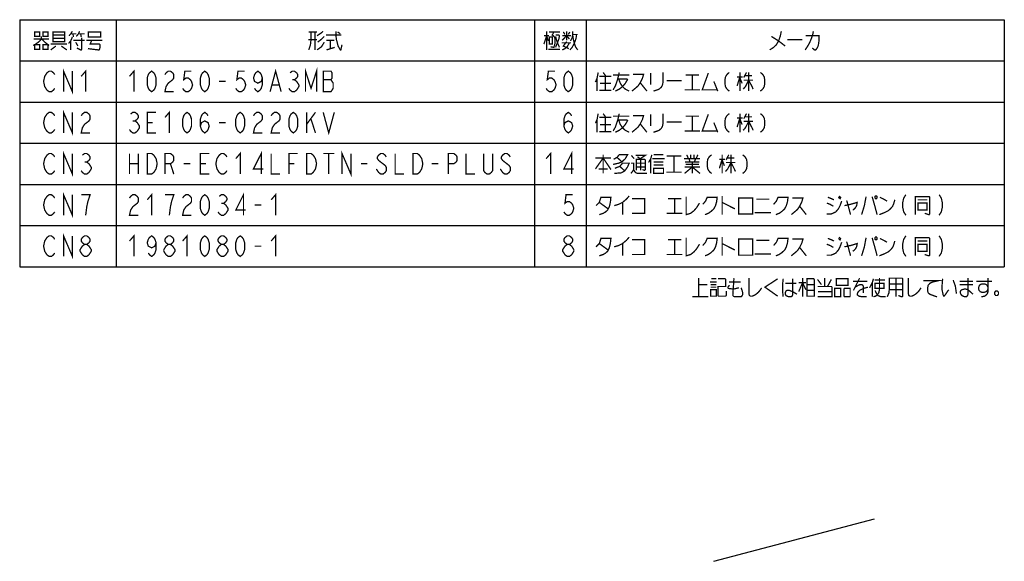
# Model space of a CAD drawing. Extents: x 70 to 816, y 33 to 540.
# Tile 2 of 21: x 234 to 540, y 33 to 202. Entities that reach past the tile are written whole.
import ezdxf

# ---------------------------------------------------------------- set-up
doc = ezdxf.new("R2010")
doc.units = 0
doc.header["$LTSCALE"] = 46.2
doc.layers.get('0').update_dxf_attribs({"linetype": 'CONTINUOUS'})
doc.layers.add('ALL_NOTE', color=7, linetype='CONTINUOUS')

msp = doc.modelspace()

# ---------------------------------------------------------------- linework, layer by layer
at = {"color": 2, "linetype": 'CONTINUOUS'}
for p, q in [((234.272, 201.714), (540.272, 201.714)), ((234.272, 201.714), (234.272, 124.914)), ((264.272, 201.714), (264.272, 124.914)), ((394.272, 201.714), (394.272, 124.914)), ((410.272, 201.714), (410.272, 124.914)), ((540.272, 201.714), (540.272, 124.914)), ((234.272, 188.914), (540.272, 188.914)), ((234.272, 176.114), (540.272, 176.114)), ((234.272, 163.314), (540.272, 163.314)), ((234.272, 150.514), (540.272, 150.514)), ((234.272, 137.714), (540.272, 137.714)), ((234.272, 124.914), (540.272, 124.914))]:
    msp.add_line(p, q, dxfattribs=at)
at = {"color": 7, "linetype": 'CONTINUOUS'}
msp.add_line((449.994, 33.337), (499.974, 46.565), dxfattribs=at)
at = {"layer": 'ALL_NOTE', "color": 2, "linetype": 'CONTINUOUS', "const_width": 0.4}
for points in [[(241.016, 196.514), (241.016, 195.714), (240.328, 194.914), (238.952, 193.914), (238.436, 193.714)], [(238.608, 195.714), (243.424, 195.714)], [(238.952, 197.914), (238.952, 196.514), (240.5, 196.514), (240.5, 197.914), (238.952, 197.914)], [(241.188, 195.714), (241.876, 194.914), (243.08, 193.914), (243.424, 193.714)], [(241.532, 197.914), (241.532, 196.514), (243.08, 196.514), (243.08, 197.914), (241.532, 197.914)], [(244.628, 197.914), (244.628, 195.114), (244.628, 194.914), (248.24, 194.914), (248.24, 197.914), (244.628, 197.914)], [(244.628, 196.914), (248.24, 196.914)], [(248.24, 195.914), (244.628, 195.914)], [(250.648, 196.314), (250.132, 195.114), (249.444, 194.314)], [(250.648, 198.114), (250.132, 197.314), (249.616, 196.714)], [(250.132, 197.314), (251.852, 197.314)], [(250.82, 197.314), (250.992, 196.314)], [(251.852, 196.514), (252.54, 197.314), (252.884, 198.114)], [(253.572, 196.114), (253.572, 192.514), (253.4, 192.314), (253.228, 192.314), (252.024, 192.914)], [(252.54, 197.314), (254.432, 197.314)], [(253.228, 197.314), (253.4, 196.314)], [(255.636, 197.714), (255.636, 196.314), (259.42, 196.314), (259.42, 197.914), (255.636, 197.914), (255.636, 197.714)], [(324.112, 197.914), (326.692, 197.914)], [(324.8, 197.914), (324.8, 195.514), (324.628, 193.914), (324.112, 192.314)], [(326.004, 197.914), (326.004, 192.314)], [(326.692, 196.714), (327.896, 197.514), (328.584, 198.114)], [(328.928, 196.514), (327.896, 195.514), (326.864, 194.714)], [(329.444, 196.914), (334.088, 196.914), (334.26, 196.914)], [(332.54, 198.114), (332.54, 196.914), (332.712, 195.514), (333.228, 193.514), (333.916, 192.314), (334.088, 192.314)], [(333.056, 197.914), (333.916, 197.314)], [(397.196, 194.114), (398.056, 196.714), (398.572, 195.114)], [(397.196, 196.714), (398.744, 196.714)], [(398.056, 198.114), (398.056, 192.314)], [(398.744, 197.914), (402.184, 197.914)], [(398.916, 196.314), (398.916, 194.114), (399.776, 194.114), (399.776, 196.314), (398.916, 196.314)], [(400.292, 197.914), (399.776, 196.914), (400.12, 196.714), (400.464, 196.314), (400.636, 195.714), (400.636, 194.314), (400.292, 193.114), (400.12, 193.114), (399.26, 193.314)], [(400.808, 196.914), (401.84, 196.914), (402.012, 196.714), (401.84, 195.714), (400.808, 193.114)], [(400.808, 196.514), (401.324, 194.714), (402.012, 193.114)], [(402.872, 195.314), (404.248, 196.714), (405.108, 195.714)], [(402.872, 196.714), (405.624, 196.714)], [(403.216, 197.914), (403.732, 197.114)], [(404.248, 198.114), (404.248, 195.314)], [(404.764, 197.114), (405.28, 197.914)], [(407.344, 197.114), (407.172, 195.914), (406.828, 194.914), (406.484, 194.114), (405.968, 193.114), (405.28, 192.314)], [(405.452, 195.114), (405.968, 196.114), (406.14, 197.114), (406.14, 198.114)], [(406.14, 197.114), (407.688, 197.114)], [(406.14, 196.914), (406.312, 195.714), (406.656, 194.314), (407, 193.314), (407.688, 192.314)], [(470.972, 198.114), (470.628, 196.514), (470.112, 195.114), (469.424, 193.914), (468.564, 193.114), (467.36, 192.314)], [(467.876, 196.514), (470.112, 195.114), (472.176, 193.514)], [(480.948, 198.114), (480.776, 197.314), (480.604, 196.714), (480.26, 195.714), (479.744, 194.514), (479.4, 193.914), (479.056, 193.314), (478.368, 192.314)], [(478.54, 196.714), (482.668, 196.714), (482.668, 195.114), (482.496, 193.914), (482.324, 193.314), (481.98, 192.714), (481.636, 192.314), (481.292, 192.314), (480.604, 192.914)], [(238.952, 193.914), (238.952, 192.514), (240.5, 192.514), (240.5, 193.914), (238.952, 193.914)], [(241.532, 193.914), (241.532, 192.514), (243.08, 192.514), (243.08, 193.914), (241.532, 193.914)], [(243.94, 194.114), (248.928, 194.114)], [(245.488, 193.514), (243.94, 192.314)], [(247.208, 193.514), (248.928, 192.314)], [(250.132, 195.114), (250.132, 192.314)], [(250.992, 195.314), (254.432, 195.314)], [(251.68, 194.714), (252.368, 193.514)], [(254.948, 195.314), (259.936, 195.314)], [(256.668, 195.314), (256.152, 194.114), (259.076, 194.114), (259.248, 193.914), (259.248, 193.114), (259.076, 192.514), (258.904, 192.314), (258.732, 192.314), (255.464, 192.714)], [(326.692, 195.514), (323.94, 195.514)], [(328.928, 194.714), (328.068, 193.314), (326.692, 192.314)], [(329.616, 195.314), (332.024, 195.314)], [(329.616, 192.314), (332.196, 193.114)], [(330.82, 195.314), (330.82, 192.714)], [(333.916, 192.314), (334.088, 192.314), (334.432, 193.914)], [(402.7, 194.514), (405.624, 194.514)], [(402.872, 192.314), (403.732, 192.714), (404.42, 193.314), (405.108, 194.514)], [(404.248, 194.914), (403.216, 193.514), (404.936, 192.714)], [(472.864, 195.514), (477.508, 195.514)], [(398.572, 192.514), (402.184, 192.514)], [(247.896, 179.314), (247.896, 185.714), (250.648, 179.314), (250.648, 185.714)], [(323.096, 179.314), (323.096, 185.714), (324.816, 180.381), (326.536, 185.714), (326.536, 179.314)], [(245.144, 180.381), (244.8, 179.847), (244.112, 179.314), (243.424, 179.314), (242.736, 179.847), (242.392, 180.381), (242.048, 180.914), (241.704, 182.514), (242.048, 184.114), (242.392, 184.647), (242.736, 185.181), (243.424, 185.714), (244.112, 185.714), (244.8, 185.181), (245.144, 184.647)], [(253.4, 184.114), (254.776, 185.714), (254.776, 179.314)], [(268.4, 184.114), (269.776, 185.714), (269.776, 179.314)], [(275.28, 179.314), (274.592, 179.847), (274.248, 180.381), (273.904, 181.447), (273.904, 183.581), (274.248, 184.647), (274.592, 185.181), (275.28, 185.714), (275.968, 185.181), (276.312, 184.647), (276.656, 183.581), (276.656, 181.447), (276.312, 180.381), (275.968, 179.847), (275.28, 179.314)], [(279.408, 184.647), (279.752, 185.181), (280.44, 185.714), (281.128, 185.714), (281.816, 185.181), (282.16, 184.647), (282.16, 183.581), (281.816, 183.047), (281.128, 182.514), (280.44, 181.981), (279.752, 180.914), (279.408, 179.314), (282.16, 179.314)], [(287.664, 185.714), (285.6, 185.714), (285.256, 183.047), (285.944, 183.581), (286.632, 183.581), (287.32, 183.047), (287.664, 182.514), (288.008, 181.447), (287.664, 180.381), (287.32, 179.847), (286.632, 179.314), (285.944, 179.314), (285.256, 179.847), (284.912, 180.381)], [(291.792, 179.314), (291.104, 179.847), (290.76, 180.381), (290.416, 181.447), (290.416, 183.581), (290.76, 184.647), (291.104, 185.181), (291.792, 185.714), (292.48, 185.181), (292.824, 184.647), (293.168, 183.581), (293.168, 181.447), (292.824, 180.381), (292.48, 179.847), (291.792, 179.314)], [(304.176, 185.714), (302.112, 185.714), (301.768, 183.047), (302.456, 183.581), (303.144, 183.581), (303.832, 183.047), (304.176, 182.514), (304.52, 181.447), (304.176, 180.381), (303.832, 179.847), (303.144, 179.314), (302.456, 179.314), (301.768, 179.847), (301.424, 180.381)], [(309.68, 183.581), (309.336, 182.514), (308.304, 181.981), (307.272, 182.514), (306.928, 183.581), (307.272, 184.647), (307.616, 185.181), (308.304, 185.714), (308.992, 185.181), (309.336, 184.647), (309.68, 183.581), (309.68, 181.447), (309.336, 180.381), (308.992, 179.847), (308.304, 179.314), (307.616, 179.847), (307.272, 180.381)], [(312.088, 179.314), (313.808, 185.714), (315.528, 179.314)], [(318.28, 185.181), (318.968, 185.714), (319.656, 185.714), (320.344, 185.181), (320.688, 184.647), (320.688, 184.114), (320.344, 183.581), (319.656, 183.047), (320.344, 182.514), (320.688, 181.981), (321.032, 181.447), (321.032, 180.914), (320.688, 180.381), (320.344, 179.847), (319.656, 179.314), (318.968, 179.314), (318.28, 179.847), (317.936, 180.381)], [(328.6, 185.714), (328.6, 179.314), (331.008, 179.314), (331.352, 179.847), (331.696, 180.381), (331.696, 181.981), (331.352, 182.514), (331.008, 183.047), (331.352, 183.581), (331.352, 185.181), (331.008, 185.714), (328.6, 185.714)], [(400.64, 185.714), (398.576, 185.714), (398.232, 183.047), (398.92, 183.581), (399.608, 183.581), (400.296, 183.047), (400.64, 182.514), (400.984, 181.447), (400.64, 180.381), (400.296, 179.847), (399.608, 179.314), (398.92, 179.314), (398.232, 179.847), (397.888, 180.381)], [(404.768, 179.314), (404.08, 179.847), (403.736, 180.381), (403.392, 181.447), (403.392, 183.581), (403.736, 184.647), (404.08, 185.181), (404.768, 185.714), (405.456, 185.181), (405.8, 184.647), (406.144, 183.581), (406.144, 181.447), (405.8, 180.381), (405.456, 179.847), (404.768, 179.314)], [(414.056, 185.314), (413.712, 183.514), (413.196, 182.314)], [(413.712, 183.514), (413.712, 179.514)], [(414.4, 184.114), (418.184, 184.114)], [(415.604, 185.314), (416.464, 184.114)], [(416.292, 184.114), (416.292, 179.714)], [(420.592, 185.314), (420.42, 184.514), (420.076, 183.114), (419.388, 181.114), (418.7, 179.914)], [(418.7, 184.514), (423.688, 184.514)], [(424.892, 184.714), (428.16, 184.714), (427.816, 183.514), (427.128, 182.114), (426.44, 181.114), (425.752, 180.514), (424.548, 179.514)], [(430.396, 185.114), (430.396, 181.514)], [(434.18, 185.314), (434.18, 182.114), (434.008, 181.314), (433.664, 180.714), (432.976, 180.114), (432.46, 179.914), (431.256, 179.514)], [(441.232, 184.514), (445.36, 184.514)], [(443.296, 184.514), (443.296, 179.914)], [(448.284, 185.114), (446.392, 179.914), (451.036, 179.914)], [(454.82, 185.314), (454.304, 184.914), (453.96, 184.514), (453.616, 183.914), (453.444, 182.914), (453.444, 181.914), (453.616, 180.914), (453.96, 180.314), (454.304, 179.914), (454.82, 179.514)], [(457.228, 183.914), (458.948, 183.914)], [(458.088, 183.914), (457.228, 181.114)], [(458.088, 185.314), (458.088, 179.514)], [(458.088, 183.714), (458.776, 181.914)], [(460.152, 185.314), (459.292, 183.714)], [(459.636, 184.314), (461.872, 184.314)], [(460.84, 185.314), (460.84, 179.514)], [(464.452, 185.314), (464.968, 184.914), (465.312, 184.514), (465.656, 183.914), (465.828, 182.914), (465.828, 181.914), (465.656, 180.914), (465.312, 180.314), (464.968, 179.914), (464.452, 179.514)], [(296.264, 182.514), (298.328, 182.514)], [(312.776, 181.447), (314.84, 181.447)], [(318.968, 183.047), (319.656, 183.047)], [(328.6, 183.047), (331.008, 183.047)], [(414.572, 181.914), (418.012, 181.914)], [(420.076, 183.314), (423, 183.314), (423.172, 183.114), (422.484, 181.914), (421.624, 180.914), (420.592, 180.114), (419.388, 179.514)], [(420.42, 183.314), (420.936, 181.914), (421.624, 180.914), (422.484, 180.114), (423.688, 179.514)], [(427.128, 182.114), (429.192, 179.514)], [(435.384, 182.714), (440.028, 182.714)], [(450.004, 182.514), (451.208, 179.514)], [(460.84, 182.914), (459.808, 180.914), (459.12, 180.114)], [(459.292, 182.914), (462.216, 182.914)], [(460.84, 182.914), (461.872, 180.914), (462.216, 180.114)], [(414.4, 179.714), (418.184, 179.714)], [(440.888, 179.914), (445.704, 179.914)], [(245.144, 167.581), (244.8, 167.047), (244.112, 166.514), (243.424, 166.514), (242.736, 167.047), (242.392, 167.581), (242.048, 168.114), (241.704, 169.714), (242.048, 171.314), (242.392, 171.847), (242.736, 172.381), (243.424, 172.914), (244.112, 172.914), (244.8, 172.381), (245.144, 171.847)], [(247.896, 166.514), (247.896, 172.914), (250.648, 166.514), (250.648, 172.914)], [(253.4, 171.847), (253.744, 172.381), (254.432, 172.914), (255.12, 172.914), (255.808, 172.381), (256.152, 171.847), (256.152, 170.781), (255.808, 170.247), (255.12, 169.714), (254.432, 169.181), (253.744, 168.114), (253.4, 166.514), (256.152, 166.514)], [(268.744, 172.381), (269.432, 172.914), (270.12, 172.914), (270.808, 172.381), (271.152, 171.847), (271.152, 171.314), (270.808, 170.781), (270.12, 170.247), (270.808, 169.714), (271.152, 169.181), (271.496, 168.647), (271.496, 168.114), (271.152, 167.581), (270.808, 167.047), (270.12, 166.514), (269.432, 166.514), (268.744, 167.047), (268.4, 167.581)], [(276.656, 166.514), (273.904, 166.514), (273.904, 172.914), (276.656, 172.914)], [(279.408, 171.314), (280.784, 172.914), (280.784, 166.514)], [(286.288, 166.514), (285.6, 167.047), (285.256, 167.581), (284.912, 168.647), (284.912, 170.781), (285.256, 171.847), (285.6, 172.381), (286.288, 172.914), (286.976, 172.381), (287.32, 171.847), (287.664, 170.781), (287.664, 168.647), (287.32, 167.581), (286.976, 167.047), (286.288, 166.514)], [(290.416, 168.647), (290.76, 169.714), (291.792, 170.247), (292.824, 169.714), (293.168, 168.647), (292.824, 167.581), (292.48, 167.047), (291.792, 166.514), (291.104, 167.047), (290.76, 167.581), (290.416, 168.647), (290.416, 170.781), (290.76, 171.847), (291.104, 172.381), (291.792, 172.914), (292.48, 172.381), (292.824, 171.847)], [(302.8, 166.514), (302.112, 167.047), (301.768, 167.581), (301.424, 168.647), (301.424, 170.781), (301.768, 171.847), (302.112, 172.381), (302.8, 172.914), (303.488, 172.381), (303.832, 171.847), (304.176, 170.781), (304.176, 168.647), (303.832, 167.581), (303.488, 167.047), (302.8, 166.514)], [(306.928, 171.847), (307.272, 172.381), (307.96, 172.914), (308.648, 172.914), (309.336, 172.381), (309.68, 171.847), (309.68, 170.781), (309.336, 170.247), (308.648, 169.714), (307.96, 169.181), (307.272, 168.114), (306.928, 166.514), (309.68, 166.514)], [(312.432, 171.847), (312.776, 172.381), (313.464, 172.914), (314.152, 172.914), (314.84, 172.381), (315.184, 171.847), (315.184, 170.781), (314.84, 170.247), (314.152, 169.714), (313.464, 169.181), (312.776, 168.114), (312.432, 166.514), (315.184, 166.514)], [(319.312, 166.514), (318.624, 167.047), (318.28, 167.581), (317.936, 168.647), (317.936, 170.781), (318.28, 171.847), (318.624, 172.381), (319.312, 172.914), (320, 172.381), (320.344, 171.847), (320.688, 170.781), (320.688, 168.647), (320.344, 167.581), (320, 167.047), (319.312, 166.514)], [(323.44, 172.914), (323.44, 166.514)], [(323.44, 169.181), (326.192, 172.914)], [(328.6, 172.914), (330.32, 166.514), (332.04, 172.914)], [(403.392, 168.647), (403.736, 169.714), (404.768, 170.247), (405.8, 169.714), (406.144, 168.647), (405.8, 167.581), (405.456, 167.047), (404.768, 166.514), (404.08, 167.047), (403.736, 167.581), (403.392, 168.647), (403.392, 170.781), (403.736, 171.847), (404.08, 172.381), (404.768, 172.914), (405.456, 172.381), (405.8, 171.847)], [(414.056, 172.514), (413.712, 170.714), (413.196, 169.514)], [(414.4, 171.314), (418.184, 171.314)], [(415.604, 172.514), (416.464, 171.314)], [(416.292, 171.314), (416.292, 166.914)], [(420.592, 172.514), (420.42, 171.714), (420.076, 170.314), (419.388, 168.314), (418.7, 167.114)], [(418.7, 171.714), (423.688, 171.714)], [(424.892, 171.914), (428.16, 171.914), (427.816, 170.714), (427.128, 169.314), (426.44, 168.314), (425.752, 167.714), (424.548, 166.714)], [(430.396, 172.314), (430.396, 168.714)], [(434.18, 172.514), (434.18, 169.314), (434.008, 168.514), (433.664, 167.914), (432.976, 167.314), (432.46, 167.114), (431.256, 166.714)], [(441.232, 171.714), (445.36, 171.714)], [(443.296, 171.714), (443.296, 167.114)], [(448.284, 172.314), (446.392, 167.114), (451.036, 167.114)], [(454.82, 172.514), (454.304, 172.114), (453.96, 171.714), (453.616, 171.114), (453.444, 170.114), (453.444, 169.114), (453.616, 168.114), (453.96, 167.514), (454.304, 167.114), (454.82, 166.714)], [(458.088, 172.514), (458.088, 166.714)], [(460.152, 172.514), (459.292, 170.914)], [(459.636, 171.514), (461.872, 171.514)], [(460.84, 172.514), (460.84, 166.714)], [(464.452, 172.514), (464.968, 172.114), (465.312, 171.714), (465.656, 171.114), (465.828, 170.114), (465.828, 169.114), (465.656, 168.114), (465.312, 167.514), (464.968, 167.114), (464.452, 166.714)], [(269.432, 170.247), (270.12, 170.247)], [(273.904, 169.714), (275.624, 169.714)], [(296.264, 169.714), (298.328, 169.714)], [(324.816, 170.781), (326.192, 166.514)], [(413.712, 170.714), (413.712, 166.714)], [(414.572, 169.114), (418.012, 169.114)], [(420.076, 170.514), (423, 170.514), (423.172, 170.314), (422.484, 169.114), (421.624, 168.114), (420.592, 167.314), (419.388, 166.714)], [(420.42, 170.514), (420.936, 169.114), (421.624, 168.114), (422.484, 167.314), (423.688, 166.714)], [(427.128, 169.314), (429.192, 166.714)], [(435.384, 169.914), (440.028, 169.914)], [(450.004, 169.714), (451.208, 166.714)], [(457.228, 171.114), (458.948, 171.114)], [(458.088, 171.114), (457.228, 168.314)], [(458.088, 170.914), (458.776, 169.114)], [(460.84, 170.114), (459.808, 168.114), (459.12, 167.314)], [(459.292, 170.114), (462.216, 170.114)], [(460.84, 170.114), (461.872, 168.114), (462.216, 167.314)], [(414.4, 166.914), (418.184, 166.914)], [(440.888, 167.114), (445.704, 167.114)], [(245.144, 154.781), (244.8, 154.247), (244.112, 153.714), (243.424, 153.714), (242.736, 154.247), (242.392, 154.781), (242.048, 155.314), (241.704, 156.914), (242.048, 158.514), (242.392, 159.047), (242.736, 159.581), (243.424, 160.114), (244.112, 160.114), (244.8, 159.581), (245.144, 159.047)], [(247.896, 153.714), (247.896, 160.114), (250.648, 153.714), (250.648, 160.114)], [(253.744, 159.581), (254.432, 160.114), (255.12, 160.114), (255.808, 159.581), (256.152, 159.047), (256.152, 158.514), (255.808, 157.981), (255.12, 157.447), (255.808, 156.914), (256.152, 156.381), (256.496, 155.847), (256.496, 155.314), (256.152, 154.781), (255.808, 154.247), (255.12, 153.714), (254.432, 153.714), (253.744, 154.247), (253.4, 154.781)], [(268.4, 160.114), (268.4, 153.714)], [(271.152, 160.114), (271.152, 153.714)], [(273.904, 160.114), (275.28, 160.114), (275.968, 159.581), (276.312, 159.047), (276.656, 158.514), (277, 156.914), (276.656, 155.314), (276.312, 154.781), (275.968, 154.247), (275.28, 153.714), (273.904, 153.714), (273.904, 160.114)], [(279.408, 153.714), (279.408, 160.114), (281.128, 160.114), (281.816, 159.581), (282.16, 159.047), (282.16, 157.981), (281.816, 157.447), (281.128, 156.914), (279.408, 156.914)], [(293.168, 153.714), (290.416, 153.714), (290.416, 160.114), (293.168, 160.114)], [(298.672, 154.781), (298.328, 154.247), (297.64, 153.714), (296.952, 153.714), (296.264, 154.247), (295.92, 154.781), (295.576, 155.314), (295.232, 156.914), (295.576, 158.514), (295.92, 159.047), (296.264, 159.581), (296.952, 160.114), (297.64, 160.114), (298.328, 159.581), (298.672, 159.047)], [(301.424, 158.514), (302.8, 160.114), (302.8, 153.714)], [(309.336, 153.714), (309.336, 160.114), (306.928, 155.314), (310.024, 155.314)], [(312.432, 160.114), (312.432, 153.714), (315.184, 153.714)], [(317.936, 153.714), (317.936, 160.114), (320.688, 160.114)], [(323.44, 160.114), (324.816, 160.114), (325.504, 159.581), (325.848, 159.047), (326.192, 158.514), (326.536, 156.914), (326.192, 155.314), (325.848, 154.781), (325.504, 154.247), (324.816, 153.714), (323.44, 153.714), (323.44, 160.114)], [(328.6, 160.114), (332.04, 160.114)], [(330.32, 160.114), (330.32, 153.714)], [(334.448, 153.714), (334.448, 160.114), (337.2, 153.714), (337.2, 160.114)], [(348.208, 159.047), (347.864, 159.581), (347.176, 160.114), (346.488, 160.114), (345.8, 159.581), (345.456, 159.047), (345.456, 158.514), (345.8, 157.981), (346.488, 157.447), (347.176, 156.914), (347.864, 156.381), (348.208, 155.847), (348.208, 154.781), (347.864, 154.247), (347.176, 153.714), (346.488, 153.714), (345.8, 154.247), (345.456, 154.781), (345.112, 155.314)], [(350.96, 160.114), (350.96, 153.714), (353.712, 153.714)], [(356.464, 160.114), (357.84, 160.114), (358.528, 159.581), (358.872, 159.047), (359.216, 158.514), (359.56, 156.914), (359.216, 155.314), (358.872, 154.781), (358.528, 154.247), (357.84, 153.714), (356.464, 153.714), (356.464, 160.114)], [(367.472, 153.714), (367.472, 160.114), (369.192, 160.114), (369.88, 159.581), (370.224, 159.047), (370.224, 157.981), (369.88, 157.447), (369.192, 156.914), (367.472, 156.914)], [(372.976, 160.114), (372.976, 153.714), (375.728, 153.714)], [(381.232, 160.114), (381.232, 154.781), (380.888, 154.247), (380.2, 153.714), (379.512, 153.714), (378.824, 154.247), (378.48, 154.781), (378.48, 160.114)], [(386.736, 159.047), (386.392, 159.581), (385.704, 160.114), (385.016, 160.114), (384.328, 159.581), (383.984, 159.047), (383.984, 158.514), (384.328, 157.981), (385.016, 157.447), (385.704, 156.914), (386.392, 156.381), (386.736, 155.847), (386.736, 154.781), (386.392, 154.247), (385.704, 153.714), (385.016, 153.714), (384.328, 154.247), (383.984, 154.781), (383.64, 155.314)], [(397.888, 158.514), (399.264, 160.114), (399.264, 153.714)], [(405.8, 153.714), (405.8, 160.114), (403.392, 155.314), (406.488, 155.314)], [(415.604, 159.714), (415.604, 153.914)], [(418.872, 158.314), (419.904, 158.914), (420.592, 159.714), (423.172, 159.714), (422.484, 158.514), (421.452, 157.514), (420.42, 157.114), (418.7, 156.714)], [(424.376, 159.514), (425.236, 158.514)], [(425.752, 159.514), (428.676, 159.514), (427.128, 158.514)], [(426.268, 159.114), (427.3, 158.314)], [(430.74, 159.714), (430.396, 158.514), (429.708, 157.314)], [(431.256, 159.714), (434.352, 159.714)], [(435.384, 159.314), (439.856, 159.314)], [(437.62, 159.314), (437.62, 154.314)], [(441.576, 159.714), (442.092, 158.514)], [(442.78, 159.714), (442.78, 158.514)], [(443.812, 159.714), (443.812, 158.514)], [(445.016, 159.714), (444.5, 158.514)], [(449.316, 159.714), (448.8, 159.314), (448.456, 158.914), (448.112, 158.314), (447.94, 157.314), (447.94, 156.314), (448.112, 155.314), (448.456, 154.714), (448.8, 154.314), (449.316, 153.914)], [(452.584, 159.714), (452.584, 153.914)], [(454.648, 159.714), (453.788, 158.114)], [(455.336, 159.714), (455.336, 153.914)], [(458.948, 159.714), (459.464, 159.314), (459.808, 158.914), (460.152, 158.314), (460.324, 157.314), (460.324, 156.314), (460.152, 155.314), (459.808, 154.714), (459.464, 154.314), (458.948, 153.914)], [(254.432, 157.447), (255.12, 157.447)], [(268.4, 156.914), (271.152, 156.914)], [(281.128, 156.914), (282.16, 153.714)], [(285.256, 156.914), (287.32, 156.914)], [(290.416, 156.914), (292.136, 156.914)], [(317.936, 156.914), (319.656, 156.914)], [(340.296, 156.914), (342.36, 156.914)], [(362.312, 156.914), (364.376, 156.914)], [(413.196, 155.314), (415.604, 158.714), (418.012, 155.114)], [(413.196, 158.714), (418.012, 158.714)], [(419.216, 155.514), (420.764, 156.114), (421.624, 157.114), (423.688, 157.114), (423.172, 155.914), (422.312, 154.714), (421.28, 154.114), (419.044, 153.914)], [(419.904, 158.914), (421.452, 157.514)], [(420.764, 156.114), (422.312, 154.714)], [(424.204, 157.114), (425.064, 157.114), (425.064, 155.114), (424.72, 154.514), (424.204, 153.914)], [(425.924, 154.914), (425.924, 158.314), (428.504, 158.314), (428.676, 158.114), (428.676, 155.114), (428.504, 154.914), (428.332, 154.914), (427.816, 155.114)], [(425.924, 157.114), (428.676, 157.114)], [(425.924, 155.914), (428.676, 155.914)], [(427.3, 158.314), (427.3, 154.914)], [(430.396, 158.514), (430.396, 153.914)], [(430.912, 158.514), (434.696, 158.514)], [(431.256, 157.514), (434.18, 157.514), (434.352, 157.514)], [(431.256, 156.514), (434.352, 156.514)], [(440.716, 158.514), (445.704, 158.514)], [(440.888, 153.914), (443.296, 155.914), (445.704, 153.914)], [(440.888, 155.914), (445.704, 155.914)], [(441.06, 157.514), (445.188, 157.514), (445.36, 157.514)], [(441.232, 156.714), (445.36, 156.714)], [(442.264, 158.514), (442.608, 157.514)], [(443.296, 157.514), (443.296, 153.914)], [(444.328, 158.514), (443.984, 157.514)], [(445.36, 157.514), (445.532, 157.514)], [(451.724, 158.314), (453.444, 158.314)], [(452.584, 158.314), (451.724, 155.514)], [(452.584, 158.114), (453.272, 156.314)], [(455.336, 157.314), (454.304, 155.314), (453.616, 154.514)], [(453.788, 157.314), (456.712, 157.314)], [(454.132, 158.714), (456.368, 158.714)], [(455.336, 157.314), (456.368, 155.314), (456.712, 154.514)], [(414.228, 155.314), (416.808, 155.314), (416.98, 155.314)], [(425.064, 155.114), (425.408, 154.514), (425.752, 154.114), (426.44, 153.914), (429.192, 153.914)], [(431.256, 155.514), (431.256, 153.914), (434.352, 153.914), (434.352, 155.514), (431.256, 155.514)], [(435.212, 154.314), (440.028, 154.314)], [(245.144, 141.981), (244.8, 141.447), (244.112, 140.914), (243.424, 140.914), (242.736, 141.447), (242.392, 141.981), (242.048, 142.514), (241.704, 144.114), (242.048, 145.714), (242.392, 146.247), (242.736, 146.781), (243.424, 147.314), (244.112, 147.314), (244.8, 146.781), (245.144, 146.247)], [(247.896, 140.914), (247.896, 147.314), (250.648, 140.914), (250.648, 147.314)], [(254.776, 140.914), (255.12, 143.581), (255.464, 145.181), (255.808, 146.247), (256.152, 147.314), (253.4, 147.314)], [(268.4, 146.247), (268.744, 146.781), (269.432, 147.314), (270.12, 147.314), (270.808, 146.781), (271.152, 146.247), (271.152, 145.181), (270.808, 144.647), (270.12, 144.114), (269.432, 143.581), (268.744, 142.514), (268.4, 140.914), (271.152, 140.914)], [(273.904, 145.714), (275.28, 147.314), (275.28, 140.914)], [(280.784, 140.914), (281.128, 143.581), (281.472, 145.181), (281.816, 146.247), (282.16, 147.314), (279.408, 147.314)], [(284.912, 146.247), (285.256, 146.781), (285.944, 147.314), (286.632, 147.314), (287.32, 146.781), (287.664, 146.247), (287.664, 145.181), (287.32, 144.647), (286.632, 144.114), (285.944, 143.581), (285.256, 142.514), (284.912, 140.914), (287.664, 140.914)], [(291.792, 140.914), (291.104, 141.447), (290.76, 141.981), (290.416, 143.047), (290.416, 145.181), (290.76, 146.247), (291.104, 146.781), (291.792, 147.314), (292.48, 146.781), (292.824, 146.247), (293.168, 145.181), (293.168, 143.047), (292.824, 141.981), (292.48, 141.447), (291.792, 140.914)], [(296.264, 146.781), (296.952, 147.314), (297.64, 147.314), (298.328, 146.781), (298.672, 146.247), (298.672, 145.714), (298.328, 145.181), (297.64, 144.647), (298.328, 144.114), (298.672, 143.581), (299.016, 143.047), (299.016, 142.514), (298.672, 141.981), (298.328, 141.447), (297.64, 140.914), (296.952, 140.914), (296.264, 141.447), (295.92, 141.981)], [(303.832, 140.914), (303.832, 147.314), (301.424, 142.514), (304.52, 142.514)], [(312.432, 145.714), (313.808, 147.314), (313.808, 140.914)], [(406.144, 147.314), (404.08, 147.314), (403.736, 144.647), (404.424, 145.181), (405.112, 145.181), (405.8, 144.647), (406.144, 144.114), (406.488, 143.047), (406.144, 141.981), (405.8, 141.447), (405.112, 140.914), (404.424, 140.914), (403.736, 141.447), (403.392, 141.981)], [(419.044, 143.914), (420.42, 144.314), (421.624, 144.914), (422.828, 145.914), (423.688, 146.914)], [(441.404, 146.714), (441.404, 141.114), (442.78, 141.514), (443.812, 142.314), (444.672, 143.314), (445.532, 144.714)], [(452.584, 146.914), (452.584, 141.114)], [(488.876, 146.914), (489.564, 146.314)], [(497.304, 146.714), (496.788, 143.914), (495.928, 141.114)], [(499.196, 146.714), (499.884, 144.314), (500.744, 141.114)], [(500.228, 146.914), (500.056, 146.714), (500.056, 146.314), (500.228, 146.114), (500.572, 146.114), (500.744, 146.314), (500.744, 146.714), (500.572, 146.914), (500.228, 146.914)], [(509.688, 147.314), (509, 146.247), (508.656, 144.647), (508.656, 143.581), (509, 141.981), (509.688, 140.914)], [(512.612, 141.114), (512.612, 146.714), (516.912, 146.714), (517.084, 146.514), (517.084, 141.314), (516.912, 141.114), (516.74, 141.114), (515.536, 141.514)], [(520.008, 147.314), (520.696, 146.247), (521.04, 144.647), (521.04, 143.581), (520.696, 141.981), (520.008, 140.914)], [(296.952, 144.647), (297.64, 144.647)], [(307.272, 144.114), (309.336, 144.114)], [(413.368, 143.914), (414.4, 144.914), (414.916, 146.514), (418.012, 146.514), (417.84, 144.914), (417.496, 143.514), (416.98, 142.514), (416.292, 141.914), (415.604, 141.514), (414.4, 141.114)], [(414.4, 144.914), (417.152, 142.914)], [(421.624, 144.914), (421.624, 141.114)], [(424.548, 146.114), (428.504, 146.114), (428.504, 141.514), (424.548, 141.514)], [(435.728, 146.114), (439.856, 146.114)], [(437.792, 146.114), (437.792, 141.514)], [(446.564, 144.314), (447.424, 145.314), (447.94, 146.514), (451.036, 146.514), (450.864, 145.114), (450.52, 143.914), (450.004, 142.914), (449.144, 142.114), (448.284, 141.514), (447.252, 141.114)], [(452.584, 144.914), (456.54, 142.914)], [(457.744, 146.314), (457.744, 141.314), (462.044, 141.314), (462.044, 146.314), (457.744, 146.314)], [(463.248, 145.914), (467.204, 145.914)], [(468.58, 144.314), (469.44, 145.314), (469.956, 146.514), (473.052, 146.514), (472.88, 145.114), (472.536, 143.914), (472.02, 142.914), (471.16, 142.114), (470.3, 141.514), (469.268, 141.114)], [(474.428, 146.314), (477.696, 146.314), (477.352, 145.114), (476.664, 143.714), (475.976, 142.714), (475.288, 142.114), (474.084, 141.114)], [(476.664, 143.714), (478.728, 141.114)], [(485.092, 141.314), (486.468, 141.314), (487.844, 141.914), (488.704, 142.914), (489.22, 143.914), (489.736, 145.314)], [(485.092, 144.714), (486.124, 144.314), (487.156, 143.714)], [(485.436, 146.514), (486.468, 146.114), (487.328, 145.714)], [(488.704, 146.514), (489.392, 145.914)], [(490.596, 143.914), (492.488, 144.314), (494.552, 144.914), (494.38, 143.914), (494.036, 143.314), (493.692, 142.914), (493.176, 142.514)], [(491.284, 145.514), (491.628, 144.314)], [(491.628, 144.314), (492.488, 141.114)], [(501.432, 141.114), (502.98, 141.714), (504.184, 142.314), (504.872, 142.914), (505.56, 143.714), (505.904, 144.514), (506.248, 145.714)], [(501.604, 146.514), (502.808, 145.914), (503.84, 145.314)], [(513.3, 145.714), (516.396, 145.714)], [(513.472, 144.714), (513.472, 142.514), (516.224, 142.514), (516.224, 144.714), (513.472, 144.714)], [(435.384, 141.514), (440.2, 141.514)], [(462.732, 141.714), (467.72, 141.714)], [(245.144, 129.181), (244.8, 128.647), (244.112, 128.114), (243.424, 128.114), (242.736, 128.647), (242.392, 129.181), (242.048, 129.714), (241.704, 131.314), (242.048, 132.914), (242.392, 133.447), (242.736, 133.981), (243.424, 134.514), (244.112, 134.514), (244.8, 133.981), (245.144, 133.447)], [(247.896, 128.114), (247.896, 134.514), (250.648, 128.114), (250.648, 134.514)], [(254.432, 131.847), (253.744, 132.381), (253.4, 132.914), (253.4, 133.447), (253.744, 133.981), (254.432, 134.514), (255.12, 134.514), (255.808, 133.981), (256.152, 133.447), (256.152, 132.914), (255.808, 132.381), (255.12, 131.847)], [(268.4, 132.914), (269.776, 134.514), (269.776, 128.114)], [(276.656, 132.381), (276.312, 131.314), (275.28, 130.781), (274.248, 131.314), (273.904, 132.381), (274.248, 133.447), (274.592, 133.981), (275.28, 134.514), (275.968, 133.981), (276.312, 133.447), (276.656, 132.381), (276.656, 130.247), (276.312, 129.181), (275.968, 128.647), (275.28, 128.114), (274.592, 128.647), (274.248, 129.181)], [(280.44, 131.847), (279.752, 132.381), (279.408, 132.914), (279.408, 133.447), (279.752, 133.981), (280.44, 134.514), (281.128, 134.514), (281.816, 133.981), (282.16, 133.447), (282.16, 132.914), (281.816, 132.381), (281.128, 131.847)], [(284.912, 132.914), (286.288, 134.514), (286.288, 128.114)], [(291.792, 128.114), (291.104, 128.647), (290.76, 129.181), (290.416, 130.247), (290.416, 132.381), (290.76, 133.447), (291.104, 133.981), (291.792, 134.514), (292.48, 133.981), (292.824, 133.447), (293.168, 132.381), (293.168, 130.247), (292.824, 129.181), (292.48, 128.647), (291.792, 128.114)], [(296.952, 131.847), (296.264, 132.381), (295.92, 132.914), (295.92, 133.447), (296.264, 133.981), (296.952, 134.514), (297.64, 134.514), (298.328, 133.981), (298.672, 133.447), (298.672, 132.914), (298.328, 132.381), (297.64, 131.847)], [(302.8, 128.114), (302.112, 128.647), (301.768, 129.181), (301.424, 130.247), (301.424, 132.381), (301.768, 133.447), (302.112, 133.981), (302.8, 134.514), (303.488, 133.981), (303.832, 133.447), (304.176, 132.381), (304.176, 130.247), (303.832, 129.181), (303.488, 128.647), (302.8, 128.114)], [(312.432, 132.914), (313.808, 134.514), (313.808, 128.114)], [(404.424, 131.847), (403.736, 132.381), (403.392, 132.914), (403.392, 133.447), (403.736, 133.981), (404.424, 134.514), (405.112, 134.514), (405.8, 133.981), (406.144, 133.447), (406.144, 132.914), (405.8, 132.381), (405.112, 131.847)], [(509.688, 134.514), (509, 133.447), (508.656, 131.847), (508.656, 130.781), (509, 129.181), (509.688, 128.114)], [(520.008, 134.514), (520.696, 133.447), (521.04, 131.847), (521.04, 130.781), (520.696, 129.181), (520.008, 128.114)], [(254.432, 128.114), (253.744, 128.647), (253.4, 129.181), (253.056, 129.714), (253.056, 130.247), (253.4, 130.781), (253.744, 131.314), (254.432, 131.847), (255.12, 131.847), (255.808, 131.314), (256.152, 130.781), (256.496, 130.247), (256.496, 129.714), (256.152, 129.181), (255.808, 128.647), (255.12, 128.114), (254.432, 128.114)], [(280.44, 128.114), (279.752, 128.647), (279.408, 129.181), (279.064, 129.714), (279.064, 130.247), (279.408, 130.781), (279.752, 131.314), (280.44, 131.847), (281.128, 131.847), (281.816, 131.314), (282.16, 130.781), (282.504, 130.247), (282.504, 129.714), (282.16, 129.181), (281.816, 128.647), (281.128, 128.114), (280.44, 128.114)], [(296.952, 128.114), (296.264, 128.647), (295.92, 129.181), (295.576, 129.714), (295.576, 130.247), (295.92, 130.781), (296.264, 131.314), (296.952, 131.847), (297.64, 131.847), (298.328, 131.314), (298.672, 130.781), (299.016, 130.247), (299.016, 129.714), (298.672, 129.181), (298.328, 128.647), (297.64, 128.114), (296.952, 128.114)], [(404.424, 128.114), (403.736, 128.647), (403.392, 129.181), (403.048, 129.714), (403.048, 130.247), (403.392, 130.781), (403.736, 131.314), (404.424, 131.847), (405.112, 131.847), (405.8, 131.314), (406.144, 130.781), (406.488, 130.247), (406.488, 129.714), (406.144, 129.181), (405.8, 128.647), (405.112, 128.114), (404.424, 128.114)], [(413.368, 131.114), (414.4, 132.114), (414.916, 133.714), (418.012, 133.714), (417.84, 132.114), (417.496, 130.714), (416.98, 129.714), (416.292, 129.114), (415.604, 128.714), (414.4, 128.314)], [(414.4, 132.114), (417.152, 130.114)], [(419.044, 131.114), (420.42, 131.514), (421.624, 132.114), (422.828, 133.114), (423.688, 134.114)], [(421.624, 132.114), (421.624, 128.314)], [(424.548, 133.314), (428.504, 133.314), (428.504, 128.714), (424.548, 128.714)], [(435.728, 133.314), (439.856, 133.314)], [(437.792, 133.314), (437.792, 128.714)], [(441.404, 133.914), (441.404, 128.314), (442.78, 128.714), (443.812, 129.514), (444.672, 130.514), (445.532, 131.914)], [(446.564, 131.514), (447.424, 132.514), (447.94, 133.714), (451.036, 133.714), (450.864, 132.314), (450.52, 131.114), (450.004, 130.114), (449.144, 129.314), (448.284, 128.714), (447.252, 128.314)], [(452.584, 134.114), (452.584, 128.314)], [(452.584, 132.114), (456.54, 130.114)], [(457.744, 133.514), (457.744, 128.514), (462.044, 128.514), (462.044, 133.514), (457.744, 133.514)], [(463.248, 133.114), (467.204, 133.114)], [(468.58, 131.514), (469.44, 132.514), (469.956, 133.714), (473.052, 133.714), (472.88, 132.314), (472.536, 131.114), (472.02, 130.114), (471.16, 129.314), (470.3, 128.714), (469.268, 128.314)], [(474.428, 133.514), (477.696, 133.514), (477.352, 132.314), (476.664, 130.914), (475.976, 129.914), (475.288, 129.314), (474.084, 128.314)], [(485.092, 128.514), (486.468, 128.514), (487.844, 129.114), (488.704, 130.114), (489.22, 131.114), (489.736, 132.514)], [(485.092, 131.914), (486.124, 131.514), (487.156, 130.914)], [(485.436, 133.714), (486.468, 133.314), (487.328, 132.914)], [(488.704, 133.714), (489.392, 133.114)], [(488.876, 134.114), (489.564, 133.514)], [(490.596, 131.114), (492.488, 131.514), (494.552, 132.114), (494.38, 131.114), (494.036, 130.514), (493.692, 130.114), (493.176, 129.714)], [(491.284, 132.714), (491.628, 131.514)], [(491.628, 131.514), (492.488, 128.314)], [(497.304, 133.914), (496.788, 131.114), (495.928, 128.314)], [(499.196, 133.914), (499.884, 131.514), (500.744, 128.314)], [(500.228, 134.114), (500.056, 133.914), (500.056, 133.514), (500.228, 133.314), (500.572, 133.314), (500.744, 133.514), (500.744, 133.914), (500.572, 134.114), (500.228, 134.114)], [(501.432, 128.314), (502.98, 128.914), (504.184, 129.514), (504.872, 130.114), (505.56, 130.914), (505.904, 131.714), (506.248, 132.914)], [(501.604, 133.714), (502.808, 133.114), (503.84, 132.514)], [(512.612, 128.314), (512.612, 133.914), (516.912, 133.914), (517.084, 133.714), (517.084, 128.514), (516.912, 128.314), (516.74, 128.314), (515.536, 128.714)], [(513.3, 132.914), (516.396, 132.914)], [(513.472, 131.914), (513.472, 129.714), (516.224, 129.714), (516.224, 131.914), (513.472, 131.914)], [(307.272, 131.314), (309.336, 131.314)], [(435.384, 128.714), (440.2, 128.714)], [(462.732, 128.914), (467.72, 128.914)], [(476.664, 130.914), (478.728, 128.314)], [(445.242, 115.564), (445.242, 121.364)], [(445.242, 119.364), (447.994, 119.364)], [(448.854, 120.164), (450.918, 120.164)], [(449.026, 119.364), (450.746, 119.364)], [(449.198, 121.164), (450.746, 121.164)], [(451.262, 121.164), (453.498, 121.164), (453.67, 120.964), (453.67, 118.764), (451.262, 118.764), (451.262, 115.964), (451.434, 115.764), (453.67, 115.764), (453.842, 115.964), (453.842, 117.364)], [(454.874, 119.164), (454.53, 118.764), (454.358, 118.564), (454.358, 118.364), (454.53, 118.164), (456.078, 117.964), (457.798, 118.364)], [(454.702, 120.164), (458.314, 120.164)], [(456.25, 121.364), (455.906, 116.164), (455.906, 115.964), (456.078, 115.764), (456.422, 115.564), (458.486, 115.564), (458.83, 115.964), (459.002, 116.364), (459.002, 116.764), (458.83, 117.364), (458.486, 118.364)], [(460.894, 121.364), (460.894, 116.564), (461.066, 115.964), (461.41, 115.764), (461.926, 115.764), (462.442, 115.964), (463.13, 116.364), (463.818, 116.964), (464.334, 117.564), (464.85, 118.364)], [(469.838, 121.164), (465.882, 118.564), (469.838, 115.764)], [(471.558, 121.164), (471.386, 119.564), (471.386, 117.164), (471.558, 115.564)], [(474.482, 121.164), (474.482, 116.164), (474.31, 115.764), (473.966, 115.564), (473.278, 115.564), (472.762, 115.764), (472.418, 115.964), (472.246, 116.364), (472.246, 116.964), (472.418, 117.364), (472.762, 117.564), (473.45, 117.564), (473.966, 117.364), (474.482, 117.164), (475.858, 116.364)], [(472.246, 119.764), (475.686, 119.764)], [(476.374, 117.164), (477.578, 119.964), (478.61, 117.764)], [(476.374, 119.964), (478.61, 119.964)], [(477.578, 121.364), (477.578, 115.564)], [(478.954, 121.164), (478.954, 115.764), (481.19, 115.764), (481.19, 120.964), (481.018, 121.164), (478.954, 121.164)], [(478.954, 119.364), (481.19, 119.364)], [(482.222, 120.964), (483.426, 119.364)], [(484.458, 118.764), (484.458, 121.364)], [(485.318, 118.764), (486.522, 120.964)], [(488.07, 121.164), (488.07, 119.164), (491.682, 119.164), (491.682, 121.164), (488.07, 121.164)], [(493.23, 120.364), (497.702, 120.364)], [(495.294, 121.364), (493.402, 117.564)], [(493.918, 118.564), (494.95, 119.164), (495.466, 119.364), (495.982, 119.364), (496.326, 119.164), (496.498, 118.564), (496.498, 116.764)], [(499.594, 121.164), (499.25, 119.964), (498.39, 118.364)], [(499.25, 119.964), (499.25, 115.564)], [(501.486, 121.364), (501.486, 117.964), (501.314, 116.964), (500.97, 116.364), (500.282, 115.764), (499.594, 115.564)], [(499.938, 120.764), (503.206, 120.764)], [(500.11, 119.764), (502.862, 119.764), (502.862, 118.164), (500.11, 118.164), (500.11, 119.764)], [(503.894, 115.564), (504.41, 116.764), (504.582, 118.364), (504.582, 121.364), (508.538, 121.364), (508.71, 121.164), (508.71, 115.764), (508.538, 115.564), (508.366, 115.564), (507.334, 115.964)], [(504.582, 119.564), (508.71, 119.564)], [(506.646, 121.364), (506.646, 115.564)], [(510.43, 121.364), (510.43, 116.564), (510.602, 115.964), (510.946, 115.764), (511.462, 115.764), (511.978, 115.964), (512.666, 116.364), (513.354, 116.964), (513.87, 117.564), (514.386, 118.364)], [(515.074, 120.564), (519.718, 120.564), (517.998, 120.164), (517.138, 119.764), (516.622, 119.164), (516.45, 118.364), (516.45, 117.364), (516.622, 116.764), (517.138, 116.364), (518.17, 115.964), (519.374, 115.564)], [(521.094, 121.164), (520.922, 118.964), (520.922, 117.764), (521.266, 116.164), (521.438, 115.764), (521.61, 115.764), (522.986, 117.764)], [(524.362, 120.764), (525.05, 118.964), (525.394, 116.564)], [(526.426, 120.364), (530.554, 120.364)], [(526.426, 119.364), (530.554, 119.364)], [(529.006, 121.364), (529.006, 116.364), (528.834, 115.964), (528.49, 115.564), (527.974, 115.564), (527.458, 115.764), (527.114, 115.964), (526.77, 116.364), (526.598, 116.764), (526.598, 117.164), (526.77, 117.564), (527.114, 117.764), (527.802, 117.964), (528.318, 117.964), (529.006, 117.764), (530.554, 116.364)], [(531.586, 120.364), (536.402, 120.364)], [(535.198, 117.964), (535.026, 117.564), (534.682, 117.164), (533.994, 116.964), (533.306, 116.964), (532.79, 117.164), (532.446, 117.564), (532.274, 117.964), (532.274, 118.364), (532.446, 118.964), (532.79, 119.364), (533.306, 119.564), (534.166, 119.564), (534.682, 119.364), (535.026, 118.964), (535.198, 118.564)], [(535.198, 121.364), (535.198, 117.164), (535.026, 116.564), (534.682, 116.164), (534.166, 115.764), (533.134, 115.564)], [(449.026, 118.564), (450.746, 118.564)], [(449.026, 115.764), (450.746, 115.764), (450.746, 117.764), (449.026, 117.764), (449.026, 115.764)], [(478.954, 117.564), (481.19, 117.564)], [(482.222, 118.764), (486.694, 118.764)], [(486.694, 118.764), (486.694, 115.564), (482.222, 115.564)], [(482.394, 117.164), (486.694, 117.164)], [(487.554, 118.164), (487.554, 115.564), (489.446, 115.564), (489.446, 118.164), (487.554, 118.164)], [(490.478, 118.164), (490.478, 115.564)], [(492.37, 115.564), (492.37, 118.164), (490.478, 118.164)], [(497.874, 118.564), (496.498, 118.164), (495.294, 117.564), (494.778, 116.964), (494.606, 116.564), (494.606, 116.164), (495.122, 115.764), (496.154, 115.564), (497.53, 115.564)], [(500.11, 117.564), (500.454, 116.764), (500.97, 115.964), (502.002, 115.564), (503.378, 115.564)], [(504.582, 117.764), (508.71, 117.764)], [(538.122, 117.364), (537.606, 117.364), (537.262, 116.964), (537.262, 116.364), (537.606, 115.964), (538.122, 115.964), (538.466, 116.364), (538.466, 116.964), (538.122, 117.364)], [(443.35, 115.564), (448.338, 115.564)], [(490.478, 115.564), (492.37, 115.564)]]:
    msp.add_lwpolyline(points, dxfattribs=at)

doc.saveas('drawing.dxf')
